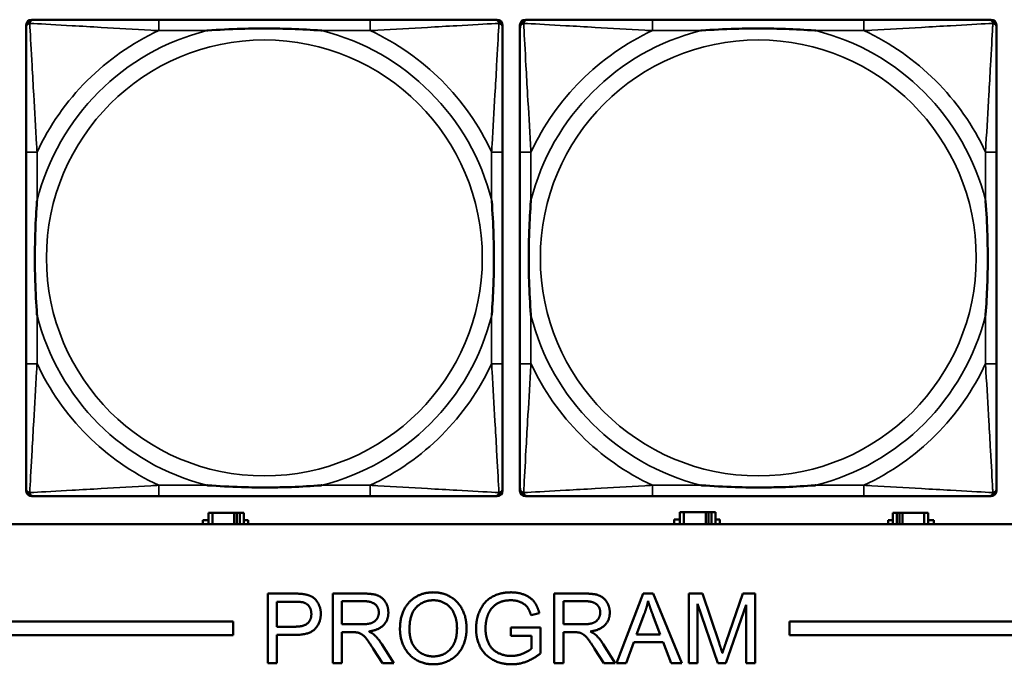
# Model space of a CAD drawing. Header units: inches. Extents: x 1.4 to 53.9, y 1.3 to 58.
# Tile 109 of 227: x 27.3 to 28.7, y 39.2 to 40.2. Entities that reach past the tile are written whole.
import ezdxf

# ---------------------------------------------------------------- set-up
doc = ezdxf.new("R2010")
doc.units = ezdxf.units.IN
doc.header["$MEASUREMENT"] = 0
doc.layers.add('Visible (ANSI)', color=7, linetype='Continuous', lineweight=50)
doc.layers.add('Visible Narrow (ANSI)', color=7, linetype='Continuous', lineweight=35)

msp = doc.modelspace()

# ---------------------------------------------------------------- linework, layer by layer
at = {"layer": 'Visible (ANSI)'}
for p, q in [((27.2781, 39.4792), (27.2781, 40.1485)), ((27.286, 40.1564), (27.29, 40.1564)), ((27.7726, 40.1564), (27.4687, 40.1564)), ((27.9514, 40.1564), (27.9553, 40.1564)), ((27.9632, 40.1485), (27.9632, 40.1446)), ((27.9881, 39.4792), (27.9881, 40.1485)), ((27.996, 40.1564), (28, 40.1564)), ((28.4826, 40.1564), (28.1787, 40.1564)), ((28.6614, 40.1564), (28.6653, 40.1564)), ((28.6732, 40.1485), (28.6732, 40.1446)), ((27.2781, 39.9658), (27.2781, 39.6619)), ((27.9632, 39.6619), (27.9632, 39.9658)), ((27.9881, 39.9658), (27.9881, 39.6619)), ((28.6732, 39.6619), (28.6732, 39.9658)), ((27.9632, 39.4831), (27.9632, 39.4792)), ((28.6732, 39.4831), (28.6732, 39.4792)), ((27.9553, 39.4713), (27.286, 39.4713)), ((27.4687, 39.4713), (27.7726, 39.4713)), ((28.6653, 39.4713), (27.996, 39.4713)), ((28.1787, 39.4713), (28.4826, 39.4713)), ((27.532, 39.4314), (27.532, 39.4369)), ((27.532, 39.4369), (27.5401, 39.4369)), ((27.5459, 39.4474), (27.5401, 39.4474)), ((27.5401, 39.4474), (27.5401, 39.4314)), ((27.5459, 39.4474), (27.5772, 39.4474)), ((27.5459, 39.4314), (27.5459, 39.4474)), ((27.5772, 39.4314), (27.5772, 39.4474)), ((27.5772, 39.4474), (27.5813, 39.4474)), ((27.5813, 39.4474), (27.5813, 39.4314)), ((27.5813, 39.4474), (27.5853, 39.4474)), ((27.5911, 39.4474), (27.5853, 39.4474)), ((27.5853, 39.4474), (27.5853, 39.4314)), ((27.5911, 39.4314), (27.5911, 39.4474)), ((27.5911, 39.4369), (27.5976, 39.4369)), ((27.5976, 39.4369), (27.5976, 39.4314)), ((28.21, 39.4314), (28.21, 39.4379)), ((28.21, 39.4379), (28.2181, 39.4379)), ((28.2239, 39.4484), (28.2181, 39.4484)), ((28.2181, 39.4484), (28.2181, 39.4314)), ((28.2239, 39.4484), (28.2552, 39.4484)), ((28.2239, 39.4314), (28.2239, 39.4484)), ((28.2552, 39.4314), (28.2552, 39.4484)), ((28.2552, 39.4484), (28.2593, 39.4484)), ((28.2593, 39.4484), (28.2593, 39.4314)), ((28.2593, 39.4484), (28.2633, 39.4484)), ((28.2691, 39.4484), (28.2633, 39.4484)), ((28.2633, 39.4484), (28.2633, 39.4314)), ((28.2691, 39.4314), (28.2691, 39.4484)), ((28.2691, 39.4379), (28.2756, 39.4379)), ((28.2756, 39.4379), (28.2756, 39.4314)), ((28.5176, 39.4314), (28.5176, 39.4369)), ((28.5176, 39.4369), (28.5241, 39.4369)), ((28.5299, 39.4474), (28.5241, 39.4474)), ((28.5241, 39.4474), (28.5241, 39.4314)), ((28.5299, 39.4474), (28.5339, 39.4474)), ((28.5299, 39.4314), (28.5299, 39.4474)), ((28.5339, 39.4314), (28.5339, 39.4474)), ((28.5339, 39.4474), (28.538, 39.4474)), ((28.538, 39.4474), (28.538, 39.4314)), ((28.538, 39.4474), (28.5693, 39.4474)), ((28.5693, 39.4474), (28.5693, 39.4314)), ((28.5751, 39.4474), (28.5693, 39.4474)), ((28.5751, 39.4314), (28.5751, 39.4474)), ((28.5751, 39.4369), (28.5832, 39.4369)), ((28.5832, 39.4369), (28.5832, 39.4314)), ((36.5227, 39.4314), (19.4287, 39.4314)), ((27.6255, 39.3314), (27.6632, 39.3314)), ((27.6255, 39.2314), (27.6255, 39.3314)), ((27.7189, 39.3314), (27.7633, 39.3314)), ((27.7189, 39.2314), (27.7189, 39.3314)), ((28.0372, 39.3314), (28.0816, 39.3314)), ((28.0372, 39.2314), (28.0372, 39.3314)), ((28.127, 39.2314), (28.1654, 39.3314)), ((28.1654, 39.3314), (28.1797, 39.3314)), ((28.1797, 39.3314), (28.2206, 39.2314)), ((28.2307, 39.3314), (28.2506, 39.3314)), ((28.2307, 39.2314), (28.2307, 39.3314)), ((28.2506, 39.3314), (28.2743, 39.2606)), ((28.2845, 39.2618), (28.3085, 39.3314)), ((28.3085, 39.3314), (28.3262, 39.3314)), ((28.3262, 39.3314), (28.3262, 39.2314)), ((27.6387, 39.2838), (27.6387, 39.3196)), ((27.6387, 39.3196), (27.6643, 39.3196)), ((27.7322, 39.2873), (27.7322, 39.3204)), ((27.7322, 39.3204), (27.7638, 39.3204)), ((28.0505, 39.2873), (28.0505, 39.3204)), ((28.0505, 39.3204), (28.0821, 39.3204)), ((28.2724, 39.2314), (28.2434, 39.3165)), ((28.2434, 39.3165), (28.2434, 39.2314)), ((28.3135, 39.3151), (28.2843, 39.2314)), ((28.3135, 39.2314), (28.3135, 39.3151)), ((28.0159, 39.3034), (28.004, 39.3002)), ((28.1558, 39.2724), (28.1668, 39.3018)), ((28.1793, 39.3002), (28.1898, 39.2724)), ((19.4287, 39.2914), (27.5757, 39.2914)), ((27.5757, 39.2914), (27.5757, 39.2714)), ((27.6646, 39.2838), (27.6387, 39.2838)), ((27.7606, 39.2873), (27.7322, 39.2873)), ((27.9752, 39.2824), (28.0175, 39.2824)), ((27.9752, 39.2706), (27.9752, 39.2824)), ((28.0175, 39.2824), (28.0175, 39.2454)), ((28.0789, 39.2873), (28.0505, 39.2873)), ((28.3757, 39.2714), (28.3757, 39.2914)), ((28.3757, 39.2914), (36.5227, 39.2914)), ((27.5757, 39.2714), (19.4287, 39.2714)), ((27.6644, 39.272), (27.6387, 39.272)), ((27.6387, 39.272), (27.6387, 39.2314)), ((27.7475, 39.2758), (27.7322, 39.2758)), ((27.7322, 39.2758), (27.7322, 39.2314)), ((28.0045, 39.2706), (27.9752, 39.2706)), ((28.0045, 39.2521), (28.0045, 39.2706)), ((28.0658, 39.2758), (28.0505, 39.2758)), ((28.0505, 39.2758), (28.0505, 39.2314)), ((28.1898, 39.2724), (28.1558, 39.2724)), ((36.5227, 39.2714), (28.3757, 39.2714)), ((27.7904, 39.2314), (27.7771, 39.2522)), ((27.7896, 39.2586), (27.8069, 39.2314)), ((28.1087, 39.2314), (28.0954, 39.2522)), ((28.1079, 39.2586), (28.1252, 39.2314)), ((28.152, 39.2617), (28.141, 39.2314)), ((28.1939, 39.2617), (28.152, 39.2617)), ((28.2055, 39.2314), (28.1939, 39.2617)), ((27.6387, 39.2314), (27.6255, 39.2314)), ((27.7322, 39.2314), (27.7189, 39.2314)), ((27.8069, 39.2314), (27.7904, 39.2314)), ((28.0505, 39.2314), (28.0372, 39.2314)), ((28.1252, 39.2314), (28.1087, 39.2314)), ((28.141, 39.2314), (28.127, 39.2314)), ((28.2206, 39.2314), (28.2055, 39.2314)), ((28.2434, 39.2314), (28.2307, 39.2314)), ((28.2843, 39.2314), (28.2724, 39.2314)), ((28.3262, 39.2314), (28.3135, 39.2314))]:
    msp.add_line(p, q, dxfattribs=at)
for centre, radius, start, end in [((27.286, 40.1485), 0.00787, 90, 180), ((27.29, 40.1446), 0.0118, 90, 180), ((27.9514, 40.1446), 0.0118, 0, 90), ((27.9553, 40.1485), 0.00787, 0, 90), ((27.996, 40.1485), 0.00787, 90, 180), ((28, 40.1446), 0.0118, 90, 180), ((28.6614, 40.1446), 0.0118, 0, 90), ((28.6653, 40.1485), 0.00787, 0, 90), ((27.29, 39.4831), 0.0118, 180, 270), ((27.286, 39.4792), 0.00787, 180, 270), ((27.9514, 39.4831), 0.0118, 270, 360), ((27.9553, 39.4792), 0.00787, 270, 0), ((28, 39.4831), 0.0118, 180, 270), ((27.996, 39.4792), 0.00787, 180, 270), ((28.6614, 39.4831), 0.0118, 270, 360), ((28.6653, 39.4792), 0.00787, 270, 0)]:
    msp.add_arc(centre, radius, start, end, dxfattribs=at)
for points, knots in [([(27.2781, 40.1446), (27.2781, 40.1297), (27.2781, 40.0881), (27.2781, 40.0474), (27.2781, 40.0209), (27.2781, 39.993), (27.2781, 39.9658)], [-0.5252205, -0.5252205, -0.5252205, -0.5252205, -0.20743, -0.20743, -0.20743, 0, 0, 0, 0]), ([(27.4687, 40.1564), (27.4651, 40.1564), (27.4615, 40.1564), (27.4579, 40.1564), (27.4247, 40.1564), (27.391, 40.1564), (27.3602, 40.1564), (27.3332, 40.1564), (27.3077, 40.1564), (27.2942, 40.1564), (27.2926, 40.1564), (27.2912, 40.1564), (27.29, 40.1564)], [0, 0, 0, 0, 0.0272471, 0.0272471, 0.0272471, 0.2790553, 0.2790553, 0.2790553, 0.4988354, 0.4988354, 0.4988354, 0.5252205, 0.5252205, 0.5252205, 0.5252205]), ([(27.5379, 40.1406), (27.5384, 40.1407), (27.5388, 40.1407), (27.5553, 40.1419), (27.5714, 40.1428), (27.5943, 40.1435), (27.601, 40.1436), (27.6102, 40.1437), (27.6127, 40.1438), (27.6167, 40.1438), (27.6183, 40.1438), (27.6215, 40.1438), (27.623, 40.1438), (27.6266, 40.1438), (27.6286, 40.1438), (27.6348, 40.1437), (27.6389, 40.1436), (27.6486, 40.1434), (27.6542, 40.1433), (27.674, 40.1426), (27.6881, 40.1418), (27.7025, 40.1407), (27.703, 40.1407), (27.7034, 40.1406)], [-0.416114, -0.416114, -0.416114, -0.416114, -0.4127691, -0.4127691, -0.2896446, -0.2896446, -0.2388934, -0.2388934, -0.2201881, -0.2201881, -0.2080204, -0.2080204, -0.196499, -0.196499, -0.1809939, -0.1809939, -0.149741, -0.149741, -0.1073162, -0.1073162, 0, 0, 0.0033356, 0.0033356, 0.0033356, 0.0033356]), ([(27.9514, 40.1564), (27.9365, 40.1564), (27.8949, 40.1564), (27.8542, 40.1564), (27.8277, 40.1564), (27.7998, 40.1564), (27.7726, 40.1564)], [-0.5252205, -0.5252205, -0.5252205, -0.5252205, -0.20743, -0.20743, -0.20743, 0, 0, 0, 0]), ([(27.9632, 39.9658), (27.9632, 39.9694), (27.9632, 39.973), (27.9632, 39.9766), (27.9632, 40.0098), (27.9632, 40.0435), (27.9632, 40.0743), (27.9632, 40.1013), (27.9632, 40.1268), (27.9632, 40.1403), (27.9632, 40.1419), (27.9632, 40.1433), (27.9632, 40.1446)], [0, 0, 0, 0, 0.0272471, 0.0272471, 0.0272471, 0.2790553, 0.2790553, 0.2790553, 0.4988354, 0.4988354, 0.4988354, 0.5252205, 0.5252205, 0.5252205, 0.5252205]), ([(27.9881, 40.1446), (27.9881, 40.1297), (27.9881, 40.0881), (27.9881, 40.0474), (27.9881, 40.0209), (27.9881, 39.993), (27.9881, 39.9658)], [-0.5252205, -0.5252205, -0.5252205, -0.5252205, -0.20743, -0.20743, -0.20743, 0, 0, 0, 0]), ([(28.1787, 40.1564), (28.1751, 40.1564), (28.1715, 40.1564), (28.1679, 40.1564), (28.1347, 40.1564), (28.101, 40.1564), (28.0702, 40.1564), (28.0432, 40.1564), (28.0177, 40.1564), (28.0042, 40.1564), (28.0026, 40.1564), (28.0012, 40.1564), (28, 40.1564)], [0, 0, 0, 0, 0.0272471, 0.0272471, 0.0272471, 0.2790553, 0.2790553, 0.2790553, 0.4988354, 0.4988354, 0.4988354, 0.5252205, 0.5252205, 0.5252205, 0.5252205]), ([(28.2479, 40.1406), (28.2484, 40.1407), (28.2488, 40.1407), (28.2653, 40.1419), (28.2814, 40.1428), (28.3043, 40.1435), (28.311, 40.1436), (28.3202, 40.1437), (28.3227, 40.1438), (28.3267, 40.1438), (28.3283, 40.1438), (28.3315, 40.1438), (28.333, 40.1438), (28.3366, 40.1438), (28.3386, 40.1438), (28.3448, 40.1437), (28.3489, 40.1436), (28.3586, 40.1434), (28.3642, 40.1433), (28.384, 40.1426), (28.3981, 40.1418), (28.4125, 40.1407), (28.413, 40.1407), (28.4134, 40.1406)], [-0.416114, -0.416114, -0.416114, -0.416114, -0.4127691, -0.4127691, -0.2896446, -0.2896446, -0.2388934, -0.2388934, -0.2201881, -0.2201881, -0.2080204, -0.2080204, -0.196499, -0.196499, -0.1809939, -0.1809939, -0.149741, -0.149741, -0.1073162, -0.1073162, 0, 0, 0.0033356, 0.0033356, 0.0033356, 0.0033356]), ([(28.6614, 40.1564), (28.6465, 40.1564), (28.6049, 40.1564), (28.5642, 40.1564), (28.5377, 40.1564), (28.5098, 40.1564), (28.4826, 40.1564)], [-0.5252205, -0.5252205, -0.5252205, -0.5252205, -0.20743, -0.20743, -0.20743, 0, 0, 0, 0]), ([(28.6732, 39.9658), (28.6732, 39.9694), (28.6732, 39.973), (28.6732, 39.9766), (28.6732, 40.0098), (28.6732, 40.0435), (28.6732, 40.0743), (28.6732, 40.1013), (28.6732, 40.1268), (28.6732, 40.1403), (28.6732, 40.1419), (28.6732, 40.1433), (28.6732, 40.1446)], [0, 0, 0, 0, 0.0272471, 0.0272471, 0.0272471, 0.2790553, 0.2790553, 0.2790553, 0.4988354, 0.4988354, 0.4988354, 0.5252205, 0.5252205, 0.5252205, 0.5252205]), ([(27.2939, 39.7311), (27.2939, 39.7315), (27.2938, 39.732), (27.2926, 39.7485), (27.2917, 39.7645), (27.291, 39.7875), (27.2909, 39.7942), (27.2908, 39.8034), (27.2907, 39.8058), (27.2907, 39.8099), (27.2907, 39.8115), (27.2907, 39.8147), (27.2907, 39.8162), (27.2907, 39.8198), (27.2907, 39.8218), (27.2908, 39.828), (27.2909, 39.8321), (27.2911, 39.8418), (27.2912, 39.8474), (27.2919, 39.8672), (27.2927, 39.8812), (27.2938, 39.8957), (27.2939, 39.8962), (27.2939, 39.8966)], [-0.416114, -0.416114, -0.416114, -0.416114, -0.4127691, -0.4127691, -0.2896446, -0.2896446, -0.2388934, -0.2388934, -0.2201881, -0.2201881, -0.2080204, -0.2080204, -0.196499, -0.196499, -0.1809939, -0.1809939, -0.149741, -0.149741, -0.1073162, -0.1073162, 0, 0, 0.0033356, 0.0033356, 0.0033356, 0.0033356]), ([(27.9474, 39.8966), (27.9475, 39.8962), (27.9475, 39.8957), (27.9487, 39.8792), (27.9496, 39.8632), (27.9503, 39.8402), (27.9504, 39.8335), (27.9506, 39.8243), (27.9506, 39.8219), (27.9506, 39.8178), (27.9506, 39.8162), (27.9506, 39.813), (27.9506, 39.8115), (27.9506, 39.8079), (27.9506, 39.8059), (27.9505, 39.7997), (27.9505, 39.7956), (27.9503, 39.7859), (27.9501, 39.7803), (27.9494, 39.7605), (27.9486, 39.7465), (27.9475, 39.732), (27.9475, 39.7315), (27.9474, 39.7311)], [-0.416114, -0.416114, -0.416114, -0.416114, -0.4127691, -0.4127691, -0.2896446, -0.2896446, -0.2388934, -0.2388934, -0.2201881, -0.2201881, -0.2080204, -0.2080204, -0.196499, -0.196499, -0.1809939, -0.1809939, -0.149741, -0.149741, -0.1073162, -0.1073162, 0, 0, 0.0033356, 0.0033356, 0.0033356, 0.0033356]), ([(28.0039, 39.7311), (28.0039, 39.7315), (28.0038, 39.732), (28.0026, 39.7485), (28.0017, 39.7645), (28.001, 39.7875), (28.0009, 39.7942), (28.0008, 39.8034), (28.0007, 39.8058), (28.0007, 39.8099), (28.0007, 39.8115), (28.0007, 39.8147), (28.0007, 39.8162), (28.0007, 39.8198), (28.0007, 39.8218), (28.0008, 39.828), (28.0009, 39.8321), (28.0011, 39.8418), (28.0012, 39.8474), (28.0019, 39.8672), (28.0027, 39.8812), (28.0038, 39.8957), (28.0039, 39.8962), (28.0039, 39.8966)], [-0.416114, -0.416114, -0.416114, -0.416114, -0.4127691, -0.4127691, -0.2896446, -0.2896446, -0.2388934, -0.2388934, -0.2201881, -0.2201881, -0.2080204, -0.2080204, -0.196499, -0.196499, -0.1809939, -0.1809939, -0.149741, -0.149741, -0.1073162, -0.1073162, 0, 0, 0.0033356, 0.0033356, 0.0033356, 0.0033356]), ([(28.6574, 39.8966), (28.6575, 39.8962), (28.6575, 39.8957), (28.6587, 39.8792), (28.6596, 39.8632), (28.6603, 39.8402), (28.6604, 39.8335), (28.6606, 39.8243), (28.6606, 39.8219), (28.6606, 39.8178), (28.6606, 39.8162), (28.6606, 39.813), (28.6606, 39.8115), (28.6606, 39.8079), (28.6606, 39.8059), (28.6605, 39.7997), (28.6605, 39.7956), (28.6603, 39.7859), (28.6601, 39.7803), (28.6594, 39.7605), (28.6586, 39.7465), (28.6575, 39.732), (28.6575, 39.7315), (28.6574, 39.7311)], [-0.416114, -0.416114, -0.416114, -0.416114, -0.4127691, -0.4127691, -0.2896446, -0.2896446, -0.2388934, -0.2388934, -0.2201881, -0.2201881, -0.2080204, -0.2080204, -0.196499, -0.196499, -0.1809939, -0.1809939, -0.149741, -0.149741, -0.1073162, -0.1073162, 0, 0, 0.0033356, 0.0033356, 0.0033356, 0.0033356]), ([(27.2781, 39.6619), (27.2781, 39.6347), (27.2781, 39.6068), (27.2781, 39.5803), (27.2781, 39.5396), (27.2781, 39.498), (27.2781, 39.4831)], [3.9382945, 3.9382945, 3.9382945, 3.9382945, 4.1457245, 4.1457245, 4.1457245, 4.463515, 4.463515, 4.463515, 4.463515]), ([(27.9632, 39.4831), (27.9632, 39.498), (27.9632, 39.5396), (27.9632, 39.5803), (27.9632, 39.6068), (27.9632, 39.6347), (27.9632, 39.6619)], [-0.5252205, -0.5252205, -0.5252205, -0.5252205, -0.20743, -0.20743, -0.20743, 0, 0, 0, 0]), ([(27.9881, 39.6619), (27.9881, 39.6347), (27.9881, 39.6068), (27.9881, 39.5803), (27.9881, 39.5396), (27.9881, 39.498), (27.9881, 39.4831)], [3.9382945, 3.9382945, 3.9382945, 3.9382945, 4.1457245, 4.1457245, 4.1457245, 4.463515, 4.463515, 4.463515, 4.463515]), ([(28.6732, 39.4831), (28.6732, 39.498), (28.6732, 39.5396), (28.6732, 39.5803), (28.6732, 39.6068), (28.6732, 39.6347), (28.6732, 39.6619)], [-0.5252205, -0.5252205, -0.5252205, -0.5252205, -0.20743, -0.20743, -0.20743, 0, 0, 0, 0]), ([(27.7034, 39.4871), (27.703, 39.487), (27.7025, 39.487), (27.6881, 39.4859), (27.674, 39.4851), (27.6542, 39.4844), (27.6486, 39.4843), (27.6389, 39.4841), (27.6348, 39.484), (27.6286, 39.4839), (27.6266, 39.4839), (27.623, 39.4839), (27.6215, 39.4839), (27.6183, 39.4839), (27.6167, 39.4839), (27.6127, 39.4839), (27.6102, 39.484), (27.601, 39.4841), (27.5943, 39.4842), (27.5714, 39.4849), (27.5553, 39.4858), (27.5388, 39.487), (27.5384, 39.487), (27.5379, 39.4871)], [-0.4149464, -0.4149464, -0.4149464, -0.4149464, -0.41162, -0.41162, -0.3046026, -0.3046026, -0.2622958, -0.2622958, -0.23113, -0.23113, -0.215668, -0.215668, -0.2041787, -0.2041787, -0.1920448, -0.1920448, -0.1733916, -0.1733916, -0.1227817, -0.1227817, 0, 0, 0.0033356, 0.0033356, 0.0033356, 0.0033356]), ([(28.4134, 39.4871), (28.413, 39.487), (28.4125, 39.487), (28.3981, 39.4859), (28.384, 39.4851), (28.3642, 39.4844), (28.3586, 39.4843), (28.3489, 39.4841), (28.3448, 39.484), (28.3386, 39.4839), (28.3366, 39.4839), (28.333, 39.4839), (28.3315, 39.4839), (28.3283, 39.4839), (28.3267, 39.4839), (28.3227, 39.4839), (28.3202, 39.484), (28.311, 39.4841), (28.3043, 39.4842), (28.2814, 39.4849), (28.2653, 39.4858), (28.2488, 39.487), (28.2484, 39.487), (28.2479, 39.4871)], [-0.4149464, -0.4149464, -0.4149464, -0.4149464, -0.41162, -0.41162, -0.3046026, -0.3046026, -0.2622958, -0.2622958, -0.23113, -0.23113, -0.215668, -0.215668, -0.2041787, -0.2041787, -0.1920448, -0.1920448, -0.1733916, -0.1733916, -0.1227817, -0.1227817, 0, 0, 0.0033356, 0.0033356, 0.0033356, 0.0033356]), ([(27.29, 39.4713), (27.3048, 39.4713), (27.3464, 39.4713), (27.3871, 39.4713), (27.4136, 39.4713), (27.4415, 39.4713), (27.4687, 39.4713)], [-0.5252205, -0.5252205, -0.5252205, -0.5252205, -0.20743, -0.20743, -0.20743, 0, 0, 0, 0]), ([(27.7726, 39.4713), (27.7998, 39.4713), (27.8277, 39.4713), (27.8542, 39.4713), (27.8949, 39.4713), (27.9365, 39.4713), (27.9514, 39.4713)], [3.9382945, 3.9382945, 3.9382945, 3.9382945, 4.1457245, 4.1457245, 4.1457245, 4.463515, 4.463515, 4.463515, 4.463515]), ([(28, 39.4713), (28.0148, 39.4713), (28.0564, 39.4713), (28.0971, 39.4713), (28.1236, 39.4713), (28.1515, 39.4713), (28.1787, 39.4713)], [-0.5252205, -0.5252205, -0.5252205, -0.5252205, -0.20743, -0.20743, -0.20743, 0, 0, 0, 0]), ([(28.4826, 39.4713), (28.5098, 39.4713), (28.5377, 39.4713), (28.5642, 39.4713), (28.6049, 39.4713), (28.6465, 39.4713), (28.6614, 39.4713)], [3.9382945, 3.9382945, 3.9382945, 3.9382945, 4.1457245, 4.1457245, 4.1457245, 4.463515, 4.463515, 4.463515, 4.463515])]:
    msp.add_open_spline(points, degree=3, knots=knots, dxfattribs=at)
for points in [[(27.6632, 39.3314), (27.6732, 39.3314), (27.6784, 39.3304)], [(27.6784, 39.3304), (27.6858, 39.3292), (27.6957, 39.3223), (27.7018, 39.3099), (27.7018, 39.3024)], [(27.7633, 39.3314), (27.7766, 39.3314), (27.7906, 39.326), (27.7989, 39.3124), (27.7989, 39.3041)], [(27.8156, 39.2801), (27.8156, 39.305), (27.8424, 39.3332), (27.8635, 39.3332)], [(27.8635, 39.3332), (27.8774, 39.3332), (27.8996, 39.3199), (27.9113, 39.2963), (27.9113, 39.2813)], [(27.925, 39.2809), (27.925, 39.2956), (27.9372, 39.3209), (27.9601, 39.3332), (27.9751, 39.3332)], [(27.9751, 39.3332), (27.9859, 39.3332), (28.0034, 39.3261), (28.0133, 39.3136), (28.0159, 39.3034)], [(28.0816, 39.3314), (28.0949, 39.3314), (28.1088, 39.326), (28.1172, 39.3124), (28.1172, 39.3041)], [(27.6643, 39.3196), (27.6733, 39.3196), (27.6767, 39.3187)], [(27.6767, 39.3187), (27.6819, 39.3173), (27.6882, 39.3083), (27.6882, 39.3021)], [(27.7638, 39.3204), (27.7749, 39.3204), (27.7852, 39.3112), (27.7852, 39.3041)], [(27.8293, 39.28), (27.8293, 39.3025), (27.8495, 39.3218), (27.8636, 39.3218)], [(27.8636, 39.3218), (27.8735, 39.3218), (27.8894, 39.3118), (27.8976, 39.2936), (27.8976, 39.2814)], [(27.9752, 39.3218), (27.9661, 39.3218), (27.9528, 39.3163), (27.9447, 39.3072), (27.9425, 39.3019)], [(28.004, 39.3002), (28.0018, 39.3078), (27.9951, 39.3165), (27.9827, 39.3218), (27.9752, 39.3218)], [(28.0821, 39.3204), (28.0932, 39.3204), (28.1035, 39.3112), (28.1035, 39.3041)], [(28.1668, 39.3018), (28.1703, 39.3113), (28.1723, 39.3209)], [(28.1723, 39.3209), (28.1745, 39.3128), (28.1793, 39.3002)], [(27.7018, 39.3024), (27.7018, 39.2897), (27.6856, 39.272), (27.6644, 39.272)], [(27.6882, 39.3021), (27.6882, 39.2934), (27.6774, 39.2838), (27.6646, 39.2838)], [(27.7852, 39.3041), (27.7852, 39.2993), (27.7799, 39.291), (27.7697, 39.2873), (27.7606, 39.2873)], [(27.7989, 39.3041), (27.7989, 39.2934), (27.7851, 39.2789), (27.7707, 39.2769)], [(27.9425, 39.3019), (27.9386, 39.2926), (27.9386, 39.2818)], [(28.1035, 39.3041), (28.1035, 39.2993), (28.0982, 39.291), (28.088, 39.2873), (28.0789, 39.2873)], [(28.1172, 39.3041), (28.1172, 39.2934), (28.1034, 39.2789), (28.089, 39.2769)], [(27.8976, 39.2814), (27.8976, 39.262), (27.8784, 39.2411), (27.8634, 39.2411)], [(27.9113, 39.2813), (27.9113, 39.2661), (27.899, 39.2421), (27.8764, 39.2297), (27.8635, 39.2297)], [(27.9761, 39.2297), (27.9614, 39.2297), (27.9373, 39.2424), (27.925, 39.2662), (27.925, 39.2809)], [(27.9386, 39.2818), (27.9386, 39.2684), (27.9479, 39.2504), (27.9655, 39.2417), (27.9753, 39.2417)], [(27.7549, 39.2754), (27.7526, 39.2758), (27.7475, 39.2758)], [(27.7771, 39.2522), (27.7713, 39.2612), (27.7639, 39.2707), (27.7579, 39.2746), (27.7549, 39.2754)], [(27.7707, 39.2769), (27.7759, 39.2744), (27.7787, 39.272)], [(27.7787, 39.272), (27.7845, 39.2666), (27.7896, 39.2586)], [(27.8635, 39.2297), (27.8493, 39.2297), (27.8271, 39.2434), (27.8156, 39.2669), (27.8156, 39.2801)], [(27.8634, 39.2411), (27.8487, 39.2411), (27.8293, 39.2619), (27.8293, 39.28)], [(28.0732, 39.2754), (28.0709, 39.2758), (28.0658, 39.2758)], [(28.0954, 39.2522), (28.0896, 39.2612), (28.0822, 39.2707), (28.0762, 39.2746), (28.0732, 39.2754)], [(28.089, 39.2769), (28.0942, 39.2744), (28.097, 39.272)], [(28.097, 39.272), (28.1027, 39.2666), (28.1079, 39.2586)], [(27.9753, 39.2417), (27.9839, 39.2417), (28.0003, 39.2483), (28.0045, 39.2521)], [(28.2743, 39.2606), (28.2776, 39.2507), (28.2791, 39.2458)], [(28.2791, 39.2458), (28.2808, 39.2512), (28.2845, 39.2618)], [(28.0175, 39.2454), (28.0077, 39.2376), (27.987, 39.2297), (27.9761, 39.2297)]]:
    msp.add_open_spline(points, degree=2, dxfattribs=at)
at = {"layer": 'Visible Narrow (ANSI)'}
for p, q in [((27.4687, 40.1564), (27.4687, 40.1406)), ((27.7726, 40.1564), (27.7726, 40.1406)), ((28.1787, 40.1564), (28.1787, 40.1406)), ((28.4826, 40.1564), (28.4826, 40.1406)), ((27.4687, 40.1406), (27.5379, 40.1406)), ((27.7034, 40.1406), (27.7726, 40.1406)), ((28.1787, 40.1406), (28.2479, 40.1406)), ((28.4134, 40.1406), (28.4826, 40.1406)), ((27.2939, 39.9658), (27.2781, 39.9658)), ((27.2939, 39.8966), (27.2939, 39.9658)), ((27.9632, 39.9658), (27.9474, 39.9658)), ((27.9474, 39.9658), (27.9474, 39.8966)), ((28.0039, 39.9658), (27.9881, 39.9658)), ((28.0039, 39.8966), (28.0039, 39.9658)), ((28.6732, 39.9658), (28.6574, 39.9658)), ((28.6574, 39.9658), (28.6574, 39.8966)), ((27.2939, 39.6619), (27.2939, 39.7311)), ((27.9474, 39.7311), (27.9474, 39.6619)), ((28.0039, 39.6619), (28.0039, 39.7311)), ((28.6574, 39.7311), (28.6574, 39.6619)), ((27.2939, 39.6619), (27.2781, 39.6619)), ((27.9632, 39.6619), (27.9474, 39.6619)), ((28.0039, 39.6619), (27.9881, 39.6619)), ((28.6732, 39.6619), (28.6574, 39.6619)), ((27.4687, 39.4871), (27.4687, 39.4713)), ((27.5379, 39.4871), (27.4687, 39.4871)), ((27.7726, 39.4871), (27.7034, 39.4871)), ((27.7726, 39.4871), (27.7726, 39.4713)), ((28.1787, 39.4871), (28.1787, 39.4713)), ((28.2479, 39.4871), (28.1787, 39.4871)), ((28.4826, 39.4871), (28.4134, 39.4871)), ((28.4826, 39.4871), (28.4826, 39.4713))]:
    msp.add_line(p, q, dxfattribs=at)
for centre in [(27.6207, 39.8139), (28.3307, 39.8139)]:
    msp.add_circle(centre, 0.3133, dxfattribs=at)
for centre, radius, start, end in [((27.6207, 39.8139), 0.3371, 104.2103, 165.7897), ((27.6207, 39.8139), 0.3604, 114.9407, 155.0593), ((27.6207, 39.8139), 0.3371, 14.2103, 75.7897), ((27.6207, 39.8139), 0.3604, 24.9407, 65.0593), ((28.3307, 39.8139), 0.3371, 104.2103, 165.7897), ((28.3307, 39.8139), 0.3604, 114.9407, 155.0593), ((28.3307, 39.8139), 0.3371, 14.2103, 75.7897), ((28.3307, 39.8139), 0.3604, 24.9407, 65.0593), ((27.6207, 39.8139), 0.3371, 194.2103, 255.7897), ((27.6207, 39.8139), 0.3371, 284.2103, 345.7897), ((28.3307, 39.8139), 0.3371, 194.2103, 255.7897), ((28.3307, 39.8139), 0.3371, 284.2103, 345.7897), ((27.6207, 39.8139), 0.3604, 204.9407, 245.0593), ((27.6207, 39.8139), 0.3604, 294.9407, 335.0593), ((28.3307, 39.8139), 0.3604, 204.9407, 245.0593), ((28.3307, 39.8139), 0.3604, 294.9407, 335.0593)]:
    msp.add_arc(centre, radius, start, end, dxfattribs=at)
for points, knots in [([(27.2781, 40.1446), (27.2781, 40.1452), (27.2782, 40.1457), (27.2785, 40.1467), (27.2786, 40.1471), (27.279, 40.1478), (27.2791, 40.148), (27.2794, 40.1484), (27.2795, 40.1486), (27.2798, 40.149), (27.2801, 40.1492), (27.2808, 40.1498), (27.2813, 40.1502), (27.2823, 40.1507), (27.2828, 40.1509), (27.2834, 40.1511)], [-0.02627331, -0.02627331, -0.02627331, -0.02627331, -0.02158775, -0.02158775, -0.01736415, -0.01736415, -0.0147244, -0.0147244, -0.01307456, -0.01307456, -0.00977487, -0.00977487, -0.00449537, -0.00449537, 0.00012419, 0.00012419, 0.00012419, 0.00012419]), ([(27.2834, 40.1511), (27.2836, 40.1517), (27.2838, 40.1522), (27.2844, 40.1533), (27.2847, 40.1538), (27.2853, 40.1545), (27.2856, 40.1547), (27.286, 40.155), (27.2861, 40.1552), (27.2865, 40.1554), (27.2867, 40.1556), (27.2874, 40.1559), (27.2878, 40.156), (27.2888, 40.1563), (27.2893, 40.1564), (27.29, 40.1564)], [-0.00012419, -0.00012419, -0.00012419, -0.00012419, 0.00449537, 0.00449537, 0.00977487, 0.00977487, 0.01307456, 0.01307456, 0.0147244, 0.0147244, 0.01736415, 0.01736415, 0.02158775, 0.02158775, 0.02627331, 0.02627331, 0.02627331, 0.02627331]), ([(27.2939, 39.9658), (27.2937, 39.9696), (27.2935, 39.9733), (27.292, 40.0007), (27.2905, 40.0249), (27.2883, 40.0627), (27.2875, 40.0768), (27.2855, 40.112), (27.2844, 40.1321), (27.2836, 40.1476), (27.2835, 40.1494), (27.2834, 40.1511)], [0, 0, 0, 0, 0.0278591, 0.0278591, 0.201273, 0.201273, 0.3066357, 0.3066357, 0.475216, 0.475216, 0.5007189, 0.5007189, 0.5007189, 0.5007189]), ([(27.2834, 40.1511), (27.2851, 40.151), (27.287, 40.1509), (27.3024, 40.1501), (27.3225, 40.149), (27.3577, 40.147), (27.3718, 40.1462), (27.4096, 40.144), (27.4338, 40.1426), (27.4612, 40.141), (27.465, 40.1408), (27.4687, 40.1406)], [-0.5007189, -0.5007189, -0.5007189, -0.5007189, -0.475216, -0.475216, -0.3066357, -0.3066357, -0.201273, -0.201273, -0.0278591, -0.0278591, 0, 0, 0, 0]), ([(27.7726, 40.1406), (27.7764, 40.1408), (27.7801, 40.141), (27.8075, 40.1426), (27.8317, 40.144), (27.8695, 40.1462), (27.8836, 40.147), (27.9188, 40.149), (27.9389, 40.1501), (27.9544, 40.1509), (27.9562, 40.151), (27.9579, 40.1511)], [0, 0, 0, 0, 0.0278591, 0.0278591, 0.201273, 0.201273, 0.3066357, 0.3066357, 0.475216, 0.475216, 0.5007189, 0.5007189, 0.5007189, 0.5007189]), ([(27.9579, 40.1511), (27.9578, 40.1494), (27.9577, 40.1476), (27.9569, 40.1321), (27.9558, 40.112), (27.9538, 40.0768), (27.953, 40.0627), (27.9508, 40.0249), (27.9494, 40.0007), (27.9478, 39.9733), (27.9476, 39.9696), (27.9474, 39.9658)], [-0.5007189, -0.5007189, -0.5007189, -0.5007189, -0.475216, -0.475216, -0.3066357, -0.3066357, -0.201273, -0.201273, -0.0278591, -0.0278591, 0, 0, 0, 0]), ([(27.9514, 40.1564), (27.952, 40.1564), (27.9525, 40.1563), (27.9535, 40.156), (27.954, 40.1559), (27.9546, 40.1556), (27.9549, 40.1554), (27.9552, 40.1552), (27.9554, 40.155), (27.9558, 40.1547), (27.956, 40.1545), (27.9566, 40.1538), (27.957, 40.1533), (27.9575, 40.1522), (27.9577, 40.1517), (27.9579, 40.1511)], [-0.02627331, -0.02627331, -0.02627331, -0.02627331, -0.02158775, -0.02158775, -0.01736415, -0.01736415, -0.0147244, -0.0147244, -0.01307456, -0.01307456, -0.00977487, -0.00977487, -0.00449537, -0.00449537, 0.00012419, 0.00012419, 0.00012419, 0.00012419]), ([(27.9579, 40.1511), (27.9585, 40.1509), (27.959, 40.1507), (27.9601, 40.1502), (27.9606, 40.1498), (27.9613, 40.1492), (27.9615, 40.149), (27.9619, 40.1486), (27.962, 40.1484), (27.9622, 40.148), (27.9624, 40.1478), (27.9627, 40.1471), (27.9629, 40.1467), (27.9631, 40.1457), (27.9632, 40.1452), (27.9632, 40.1446)], [-0.00012419, -0.00012419, -0.00012419, -0.00012419, 0.00449537, 0.00449537, 0.00977487, 0.00977487, 0.01307456, 0.01307456, 0.0147244, 0.0147244, 0.01736415, 0.01736415, 0.02158775, 0.02158775, 0.02627331, 0.02627331, 0.02627331, 0.02627331]), ([(27.9881, 40.1446), (27.9881, 40.1452), (27.9882, 40.1457), (27.9885, 40.1467), (27.9886, 40.1471), (27.989, 40.1478), (27.9891, 40.148), (27.9894, 40.1484), (27.9895, 40.1486), (27.9898, 40.149), (27.9901, 40.1492), (27.9908, 40.1498), (27.9913, 40.1502), (27.9923, 40.1507), (27.9928, 40.1509), (27.9934, 40.1511)], [-0.02627331, -0.02627331, -0.02627331, -0.02627331, -0.02158775, -0.02158775, -0.01736415, -0.01736415, -0.0147244, -0.0147244, -0.01307456, -0.01307456, -0.00977487, -0.00977487, -0.00449537, -0.00449537, 0.00012419, 0.00012419, 0.00012419, 0.00012419]), ([(27.9934, 40.1511), (27.9936, 40.1517), (27.9938, 40.1522), (27.9944, 40.1533), (27.9947, 40.1538), (27.9953, 40.1545), (27.9956, 40.1547), (27.996, 40.155), (27.9961, 40.1552), (27.9965, 40.1554), (27.9967, 40.1556), (27.9974, 40.1559), (27.9978, 40.156), (27.9988, 40.1563), (27.9993, 40.1564), (28, 40.1564)], [-0.00012419, -0.00012419, -0.00012419, -0.00012419, 0.00449537, 0.00449537, 0.00977487, 0.00977487, 0.01307456, 0.01307456, 0.0147244, 0.0147244, 0.01736415, 0.01736415, 0.02158775, 0.02158775, 0.02627331, 0.02627331, 0.02627331, 0.02627331]), ([(28.0039, 39.9658), (28.0037, 39.9696), (28.0035, 39.9733), (28.002, 40.0007), (28.0005, 40.0249), (27.9983, 40.0627), (27.9975, 40.0768), (27.9955, 40.112), (27.9944, 40.1321), (27.9936, 40.1476), (27.9935, 40.1494), (27.9934, 40.1511)], [0, 0, 0, 0, 0.0278591, 0.0278591, 0.201273, 0.201273, 0.3066357, 0.3066357, 0.475216, 0.475216, 0.5007189, 0.5007189, 0.5007189, 0.5007189]), ([(27.9934, 40.1511), (27.9951, 40.151), (27.997, 40.1509), (28.0124, 40.1501), (28.0325, 40.149), (28.0677, 40.147), (28.0818, 40.1462), (28.1196, 40.144), (28.1438, 40.1426), (28.1712, 40.141), (28.175, 40.1408), (28.1787, 40.1406)], [-0.5007189, -0.5007189, -0.5007189, -0.5007189, -0.475216, -0.475216, -0.3066357, -0.3066357, -0.201273, -0.201273, -0.0278591, -0.0278591, 0, 0, 0, 0]), ([(28.4826, 40.1406), (28.4864, 40.1408), (28.4901, 40.141), (28.5175, 40.1426), (28.5417, 40.144), (28.5795, 40.1462), (28.5936, 40.147), (28.6288, 40.149), (28.6489, 40.1501), (28.6644, 40.1509), (28.6662, 40.151), (28.6679, 40.1511)], [0, 0, 0, 0, 0.0278591, 0.0278591, 0.201273, 0.201273, 0.3066357, 0.3066357, 0.475216, 0.475216, 0.5007189, 0.5007189, 0.5007189, 0.5007189]), ([(28.6679, 40.1511), (28.6678, 40.1494), (28.6677, 40.1476), (28.6669, 40.1321), (28.6658, 40.112), (28.6638, 40.0768), (28.663, 40.0627), (28.6608, 40.0249), (28.6594, 40.0007), (28.6578, 39.9733), (28.6576, 39.9696), (28.6574, 39.9658)], [-0.5007189, -0.5007189, -0.5007189, -0.5007189, -0.475216, -0.475216, -0.3066357, -0.3066357, -0.201273, -0.201273, -0.0278591, -0.0278591, 0, 0, 0, 0]), ([(28.6614, 40.1564), (28.662, 40.1564), (28.6625, 40.1563), (28.6635, 40.156), (28.664, 40.1559), (28.6646, 40.1556), (28.6649, 40.1554), (28.6652, 40.1552), (28.6654, 40.155), (28.6658, 40.1547), (28.666, 40.1545), (28.6666, 40.1538), (28.667, 40.1533), (28.6675, 40.1522), (28.6677, 40.1517), (28.6679, 40.1511)], [-0.02627331, -0.02627331, -0.02627331, -0.02627331, -0.02158775, -0.02158775, -0.01736415, -0.01736415, -0.0147244, -0.0147244, -0.01307456, -0.01307456, -0.00977487, -0.00977487, -0.00449537, -0.00449537, 0.00012419, 0.00012419, 0.00012419, 0.00012419]), ([(28.6679, 40.1511), (28.6685, 40.1509), (28.669, 40.1507), (28.6701, 40.1502), (28.6706, 40.1498), (28.6713, 40.1492), (28.6715, 40.149), (28.6719, 40.1486), (28.672, 40.1484), (28.6722, 40.148), (28.6724, 40.1478), (28.6727, 40.1471), (28.6729, 40.1467), (28.6731, 40.1457), (28.6732, 40.1452), (28.6732, 40.1446)], [-0.00012419, -0.00012419, -0.00012419, -0.00012419, 0.00449537, 0.00449537, 0.00977487, 0.00977487, 0.01307456, 0.01307456, 0.0147244, 0.0147244, 0.01736415, 0.01736415, 0.02158775, 0.02158775, 0.02627331, 0.02627331, 0.02627331, 0.02627331]), ([(27.2834, 39.4766), (27.2835, 39.4783), (27.2836, 39.4801), (27.2844, 39.4956), (27.2855, 39.5157), (27.2875, 39.5509), (27.2883, 39.565), (27.2905, 39.6028), (27.292, 39.627), (27.2935, 39.6544), (27.2937, 39.6581), (27.2939, 39.6619)], [-4.4390134, -4.4390134, -4.4390134, -4.4390134, -4.4135105, -4.4135105, -4.2449302, -4.2449302, -4.1395675, -4.1395675, -3.9661536, -3.9661536, -3.9382945, -3.9382945, -3.9382945, -3.9382945]), ([(27.9474, 39.6619), (27.9476, 39.6581), (27.9478, 39.6544), (27.9494, 39.627), (27.9508, 39.6028), (27.953, 39.565), (27.9538, 39.5509), (27.9558, 39.5157), (27.9569, 39.4956), (27.9577, 39.4801), (27.9578, 39.4783), (27.9579, 39.4766)], [0, 0, 0, 0, 0.0278591, 0.0278591, 0.201273, 0.201273, 0.3066357, 0.3066357, 0.475216, 0.475216, 0.5007189, 0.5007189, 0.5007189, 0.5007189]), ([(27.9934, 39.4766), (27.9935, 39.4783), (27.9936, 39.4801), (27.9944, 39.4956), (27.9955, 39.5157), (27.9975, 39.5509), (27.9983, 39.565), (28.0005, 39.6028), (28.002, 39.627), (28.0035, 39.6544), (28.0037, 39.6581), (28.0039, 39.6619)], [-4.4390134, -4.4390134, -4.4390134, -4.4390134, -4.4135105, -4.4135105, -4.2449302, -4.2449302, -4.1395675, -4.1395675, -3.9661536, -3.9661536, -3.9382945, -3.9382945, -3.9382945, -3.9382945]), ([(28.6574, 39.6619), (28.6576, 39.6581), (28.6578, 39.6544), (28.6594, 39.627), (28.6608, 39.6028), (28.663, 39.565), (28.6638, 39.5509), (28.6658, 39.5157), (28.6669, 39.4956), (28.6677, 39.4801), (28.6678, 39.4783), (28.6679, 39.4766)], [0, 0, 0, 0, 0.0278591, 0.0278591, 0.201273, 0.201273, 0.3066357, 0.3066357, 0.475216, 0.475216, 0.5007189, 0.5007189, 0.5007189, 0.5007189]), ([(27.2834, 39.4766), (27.2828, 39.4768), (27.2823, 39.477), (27.2813, 39.4775), (27.2808, 39.4779), (27.2801, 39.4785), (27.2798, 39.4787), (27.2795, 39.4791), (27.2794, 39.4793), (27.2791, 39.4797), (27.279, 39.4799), (27.2786, 39.4806), (27.2785, 39.481), (27.2782, 39.482), (27.2781, 39.4825), (27.2781, 39.4831)], [-0.00012419, -0.00012419, -0.00012419, -0.00012419, 0.00449537, 0.00449537, 0.00977487, 0.00977487, 0.01307456, 0.01307456, 0.0147244, 0.0147244, 0.01736415, 0.01736415, 0.02158775, 0.02158775, 0.02627331, 0.02627331, 0.02627331, 0.02627331]), ([(27.4687, 39.4871), (27.465, 39.4869), (27.4612, 39.4867), (27.4338, 39.4852), (27.4096, 39.4837), (27.3718, 39.4815), (27.3577, 39.4807), (27.3225, 39.4787), (27.3024, 39.4776), (27.287, 39.4768), (27.2851, 39.4767), (27.2834, 39.4766)], [0, 0, 0, 0, 0.0278591, 0.0278591, 0.201273, 0.201273, 0.3066357, 0.3066357, 0.475216, 0.475216, 0.5007189, 0.5007189, 0.5007189, 0.5007189]), ([(27.9579, 39.4766), (27.9562, 39.4767), (27.9544, 39.4768), (27.9389, 39.4776), (27.9188, 39.4787), (27.8836, 39.4807), (27.8695, 39.4815), (27.8317, 39.4837), (27.8075, 39.4852), (27.7801, 39.4867), (27.7764, 39.4869), (27.7726, 39.4871)], [-4.4390134, -4.4390134, -4.4390134, -4.4390134, -4.4135105, -4.4135105, -4.2449302, -4.2449302, -4.1395675, -4.1395675, -3.9661536, -3.9661536, -3.9382945, -3.9382945, -3.9382945, -3.9382945]), ([(27.9632, 39.4831), (27.9632, 39.4825), (27.9631, 39.482), (27.9629, 39.481), (27.9627, 39.4806), (27.9624, 39.4799), (27.9622, 39.4797), (27.962, 39.4793), (27.9619, 39.4791), (27.9615, 39.4787), (27.9613, 39.4785), (27.9606, 39.4779), (27.9601, 39.4775), (27.959, 39.477), (27.9585, 39.4768), (27.9579, 39.4766)], [-0.02627331, -0.02627331, -0.02627331, -0.02627331, -0.02158775, -0.02158775, -0.01736415, -0.01736415, -0.0147244, -0.0147244, -0.01307456, -0.01307456, -0.00977487, -0.00977487, -0.00449537, -0.00449537, 0.00012419, 0.00012419, 0.00012419, 0.00012419]), ([(27.9934, 39.4766), (27.9928, 39.4768), (27.9923, 39.477), (27.9913, 39.4775), (27.9908, 39.4779), (27.9901, 39.4785), (27.9898, 39.4787), (27.9895, 39.4791), (27.9894, 39.4793), (27.9891, 39.4797), (27.989, 39.4799), (27.9886, 39.4806), (27.9885, 39.481), (27.9882, 39.482), (27.9881, 39.4825), (27.9881, 39.4831)], [-0.00012419, -0.00012419, -0.00012419, -0.00012419, 0.00449537, 0.00449537, 0.00977487, 0.00977487, 0.01307456, 0.01307456, 0.0147244, 0.0147244, 0.01736415, 0.01736415, 0.02158775, 0.02158775, 0.02627331, 0.02627331, 0.02627331, 0.02627331]), ([(28.1787, 39.4871), (28.175, 39.4869), (28.1712, 39.4867), (28.1438, 39.4852), (28.1196, 39.4837), (28.0818, 39.4815), (28.0677, 39.4807), (28.0325, 39.4787), (28.0124, 39.4776), (27.997, 39.4768), (27.9951, 39.4767), (27.9934, 39.4766)], [0, 0, 0, 0, 0.0278591, 0.0278591, 0.201273, 0.201273, 0.3066357, 0.3066357, 0.475216, 0.475216, 0.5007189, 0.5007189, 0.5007189, 0.5007189]), ([(28.6679, 39.4766), (28.6662, 39.4767), (28.6644, 39.4768), (28.6489, 39.4776), (28.6288, 39.4787), (28.5936, 39.4807), (28.5795, 39.4815), (28.5417, 39.4837), (28.5175, 39.4852), (28.4901, 39.4867), (28.4864, 39.4869), (28.4826, 39.4871)], [-4.4390134, -4.4390134, -4.4390134, -4.4390134, -4.4135105, -4.4135105, -4.2449302, -4.2449302, -4.1395675, -4.1395675, -3.9661536, -3.9661536, -3.9382945, -3.9382945, -3.9382945, -3.9382945]), ([(28.6732, 39.4831), (28.6732, 39.4825), (28.6731, 39.482), (28.6729, 39.481), (28.6727, 39.4806), (28.6724, 39.4799), (28.6722, 39.4797), (28.672, 39.4793), (28.6719, 39.4791), (28.6715, 39.4787), (28.6713, 39.4785), (28.6706, 39.4779), (28.6701, 39.4775), (28.669, 39.477), (28.6685, 39.4768), (28.6679, 39.4766)], [-0.02627331, -0.02627331, -0.02627331, -0.02627331, -0.02158775, -0.02158775, -0.01736415, -0.01736415, -0.0147244, -0.0147244, -0.01307456, -0.01307456, -0.00977487, -0.00977487, -0.00449537, -0.00449537, 0.00012419, 0.00012419, 0.00012419, 0.00012419]), ([(27.29, 39.4713), (27.2893, 39.4713), (27.2888, 39.4714), (27.2878, 39.4717), (27.2874, 39.4718), (27.2867, 39.4721), (27.2865, 39.4723), (27.2861, 39.4725), (27.286, 39.4727), (27.2856, 39.473), (27.2853, 39.4732), (27.2847, 39.4739), (27.2844, 39.4744), (27.2838, 39.4755), (27.2836, 39.476), (27.2834, 39.4766)], [-0.02627331, -0.02627331, -0.02627331, -0.02627331, -0.02158775, -0.02158775, -0.01736415, -0.01736415, -0.0147244, -0.0147244, -0.01307456, -0.01307456, -0.00977487, -0.00977487, -0.00449537, -0.00449537, 0.00012419, 0.00012419, 0.00012419, 0.00012419]), ([(27.9579, 39.4766), (27.9577, 39.476), (27.9575, 39.4755), (27.957, 39.4744), (27.9566, 39.4739), (27.956, 39.4732), (27.9558, 39.473), (27.9554, 39.4727), (27.9552, 39.4725), (27.9549, 39.4723), (27.9546, 39.4721), (27.954, 39.4718), (27.9535, 39.4717), (27.9525, 39.4714), (27.952, 39.4713), (27.9514, 39.4713)], [-0.00012419, -0.00012419, -0.00012419, -0.00012419, 0.00449537, 0.00449537, 0.00977487, 0.00977487, 0.01307456, 0.01307456, 0.0147244, 0.0147244, 0.01736415, 0.01736415, 0.02158775, 0.02158775, 0.02627331, 0.02627331, 0.02627331, 0.02627331]), ([(28, 39.4713), (27.9993, 39.4713), (27.9988, 39.4714), (27.9978, 39.4717), (27.9974, 39.4718), (27.9967, 39.4721), (27.9965, 39.4723), (27.9961, 39.4725), (27.996, 39.4727), (27.9956, 39.473), (27.9953, 39.4732), (27.9947, 39.4739), (27.9944, 39.4744), (27.9938, 39.4755), (27.9936, 39.476), (27.9934, 39.4766)], [-0.02627331, -0.02627331, -0.02627331, -0.02627331, -0.02158775, -0.02158775, -0.01736415, -0.01736415, -0.0147244, -0.0147244, -0.01307456, -0.01307456, -0.00977487, -0.00977487, -0.00449537, -0.00449537, 0.00012419, 0.00012419, 0.00012419, 0.00012419]), ([(28.6679, 39.4766), (28.6677, 39.476), (28.6675, 39.4755), (28.667, 39.4744), (28.6666, 39.4739), (28.666, 39.4732), (28.6658, 39.473), (28.6654, 39.4727), (28.6652, 39.4725), (28.6649, 39.4723), (28.6646, 39.4721), (28.664, 39.4718), (28.6635, 39.4717), (28.6625, 39.4714), (28.662, 39.4713), (28.6614, 39.4713)], [-0.00012419, -0.00012419, -0.00012419, -0.00012419, 0.00449537, 0.00449537, 0.00977487, 0.00977487, 0.01307456, 0.01307456, 0.0147244, 0.0147244, 0.01736415, 0.01736415, 0.02158775, 0.02158775, 0.02627331, 0.02627331, 0.02627331, 0.02627331])]:
    msp.add_open_spline(points, degree=3, knots=knots, dxfattribs=at)

doc.saveas('drawing.dxf')
